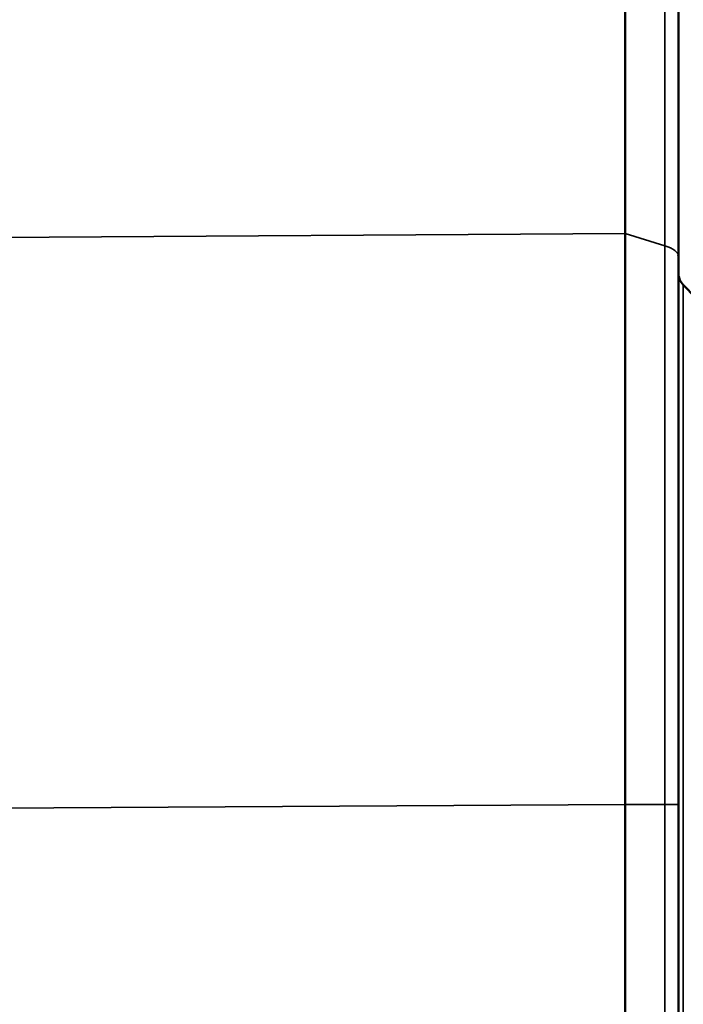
# Model space of a CAD drawing. Header units: millimetres. Extents: x 38 to 2514, y 38 to 1622.
# Tile 169 of 256: x 990 to 998, y 1330 to 1341. Entities that reach past the tile are written whole.
import ezdxf

# ---------------------------------------------------------------- set-up
doc = ezdxf.new("R2010")
doc.units = ezdxf.units.MM
doc.header["$LTSCALE"] = 7.692308
doc.layers.add('Visible (ISO)', color=7, linetype='Continuous', lineweight=50)
doc.layers.add('Visible Narrow (ISO)', color=7, linetype='Continuous', lineweight=35)

msp = doc.modelspace()

# ---------------------------------------------------------------- linework, layer by layer
at = {"layer": 'Visible (ISO)'}
for p, q in [((997.0158, 1360.0089), (997.0158, 1339.0049)), ((997.6154, 1359.8645), (997.6154, 1338.7498)), ((998.0589, 1338.0216), (997.6715, 1338.4228)), ((997.0158, 1332.5598), (997.0158, 1327.4022)), ((997.6154, 1332.5597), (997.6154, 1327.4022))]:
    msp.add_line(p, q, dxfattribs=at)
for radius in [92.2022, 91.8592]:
    msp.add_circle((1074.6154, 1329.981), radius, dxfattribs=at)
msp.add_arc((997.8154, 1338.5618), 0.2, 180, 224, dxfattribs=at)
for points, knots in [([(997.0158, 1339.0049), (997.0152, 1337.969), (997.0155, 1336.9059), (997.0155, 1334.7466), (997.0152, 1333.6541), (997.0158, 1332.5598)], [0.000001, 0.000001, 0.000001, 0.000001, 0.32830478, 0.32830478, 0.65660855, 0.65660855, 0.65660855, 0.65660855]), ([(997.6154, 1338.9338), (997.6154, 1338.9255), (997.6154, 1338.9176), (997.6154, 1338.8627), (997.6154, 1338.8264), (997.6154, 1338.7782), (997.6154, 1338.7638), (997.6154, 1338.7638)], [0.003857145, 0.003857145, 0.003857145, 0.003857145, 0.009533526, 0.009533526, 0.044409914, 0.044409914, 0.078287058, 0.078287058, 0.078287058, 0.078287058]), ([(997.6154, 1338.8025), (997.6154, 1338.7828), (997.6154, 1338.7704), (997.6154, 1338.764), (997.6154, 1338.7635), (997.6154, 1338.7623), (997.6154, 1338.7622), (997.6154, 1338.761), (997.6154, 1338.7607), (997.6154, 1338.7599), (997.6154, 1338.7595), (997.6154, 1338.7587), (997.6154, 1338.7582), (997.6153, 1338.7572), (997.6153, 1338.7567), (997.6153, 1338.7556), (997.6153, 1338.755), (997.6153, 1338.754), (997.6153, 1338.7535), (997.6153, 1338.7531)], [0, 0, 0, 0, 0.027782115, 0.027782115, 0.034727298, 0.034727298, 0.036030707, 0.036030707, 0.036379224, 0.036379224, 0.036553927, 0.036553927, 0.036729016, 0.036729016, 0.03690302, 0.03690302, 0.037076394, 0.037076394, 0.037215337, 0.037215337, 0.037215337, 0.037215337]), ([(997.6154, 1338.7498), (997.6154, 1338.5668), (997.6154, 1338.3856), (997.6154, 1338.0249), (997.6154, 1337.8454), (997.6154, 1337.6138), (997.6154, 1337.5588), (997.6154, 1337.3801), (997.6154, 1337.2578), (997.6154, 1337.0143), (997.6154, 1336.8931), (997.6154, 1336.6508), (997.6154, 1336.5298), (997.6154, 1336.3855), (997.6154, 1336.3622), (997.6154, 1336.1992), (997.6154, 1336.0593), (997.6154, 1335.7791), (997.6154, 1335.6388), (997.6154, 1335.3898), (997.6154, 1335.2818), (997.6154, 1335.0298), (997.6154, 1334.8851), (997.6154, 1334.5946), (997.6154, 1334.4487), (997.6154, 1334.1788), (997.6154, 1334.0555), (997.6154, 1333.7131), (997.6154, 1333.49), (997.6154, 1333.0329), (997.6154, 1332.7988), (997.6154, 1332.5597)], [0.00000019, 0.00000019, 0.00000019, 0.00000019, 0.08553598, 0.08553598, 0.17264283, 0.17264283, 0.2, 0.2, 0.26201955, 0.26201955, 0.32467527, 0.32467527, 0.38783622, 0.38783622, 0.4, 0.4, 0.47285277, 0.47285277, 0.54517548, 0.54517548, 0.6, 0.6, 0.67189625, 0.67189625, 0.74231232, 0.74231232, 0.8, 0.8, 0.8999989, 0.8999989, 0.9999978, 0.9999978, 0.9999978, 0.9999978])]:
    msp.add_open_spline(points, degree=3, knots=knots, dxfattribs=at)
msp.add_open_spline([(997.6154, 1338.9338), (997.6154, 1338.8934), (997.6154, 1338.8598), (997.6154, 1338.8336)], degree=3, dxfattribs=at)
at = {"layer": 'Visible Narrow (ISO)'}
for p, q in [((997.4627, 1359.9301), (997.4627, 1338.8657)), ((997.0158, 1339.0049), (988.0082, 1338.947)), ((997.4627, 1338.8657), (997.0158, 1339.0049)), ((997.6715, 1321.5391), (997.6715, 1338.4228)), ((997.0158, 1332.5598), (987.8388, 1332.5067)), ((997.4627, 1332.5598), (997.0158, 1332.5598)), ((997.4627, 1332.5597), (997.6154, 1332.5597)), ((997.4627, 1332.5597), (997.4627, 1327.4022))]:
    msp.add_line(p, q, dxfattribs=at)
msp.add_circle((1074.6154, 1329.981), 92.0855, dxfattribs=at)
msp.add_ellipse((997.1154, 1338.7498), major_axis=(0.5, 0), ratio=0.3222066, start_param=0, end_param=0.8028515, dxfattribs=at)
msp.add_open_spline([(997.4627, 1338.8657), (997.4627, 1338.6839), (997.4627, 1338.5039), (997.4627, 1338.1437), (997.4627, 1337.9637), (997.4627, 1337.723), (997.4627, 1337.6597), (997.4626, 1337.4706), (997.4626, 1337.3461), (997.4626, 1337.0983), (997.4626, 1336.975), (997.4626, 1336.7285), (997.4626, 1336.6053), (997.4626, 1336.458), (997.4626, 1336.4338), (997.4627, 1336.2668), (997.4627, 1336.1237), (997.4627, 1335.8369), (997.4627, 1335.6933), (997.4626, 1335.4403), (997.4626, 1335.3315), (997.4626, 1335.0754), (997.4626, 1334.9274), (997.4626, 1334.6301), (997.4626, 1334.4808), (997.4626, 1334.2063), (997.4626, 1334.0821), (997.4627, 1333.7278), (997.4627, 1333.4934), (997.4627, 1333.027), (997.4627, 1332.7958), (997.4627, 1332.5597)], degree=3, knots=[0.00000121, 0.00000121, 0.00000121, 0.00000121, 0.08342029, 0.08342029, 0.16911888, 0.16911888, 0.2, 0.2, 0.26195337, 0.26195337, 0.32453196, 0.32453196, 0.38762736, 0.38762736, 0.4, 0.4, 0.4731685, 0.4731685, 0.54582337, 0.54582337, 0.6, 0.6, 0.67220461, 0.67220461, 0.74294926, 0.74294926, 0.8, 0.8, 0.90307022, 0.90307022, 1, 1, 1, 1], dxfattribs=at)

doc.saveas('drawing.dxf')
